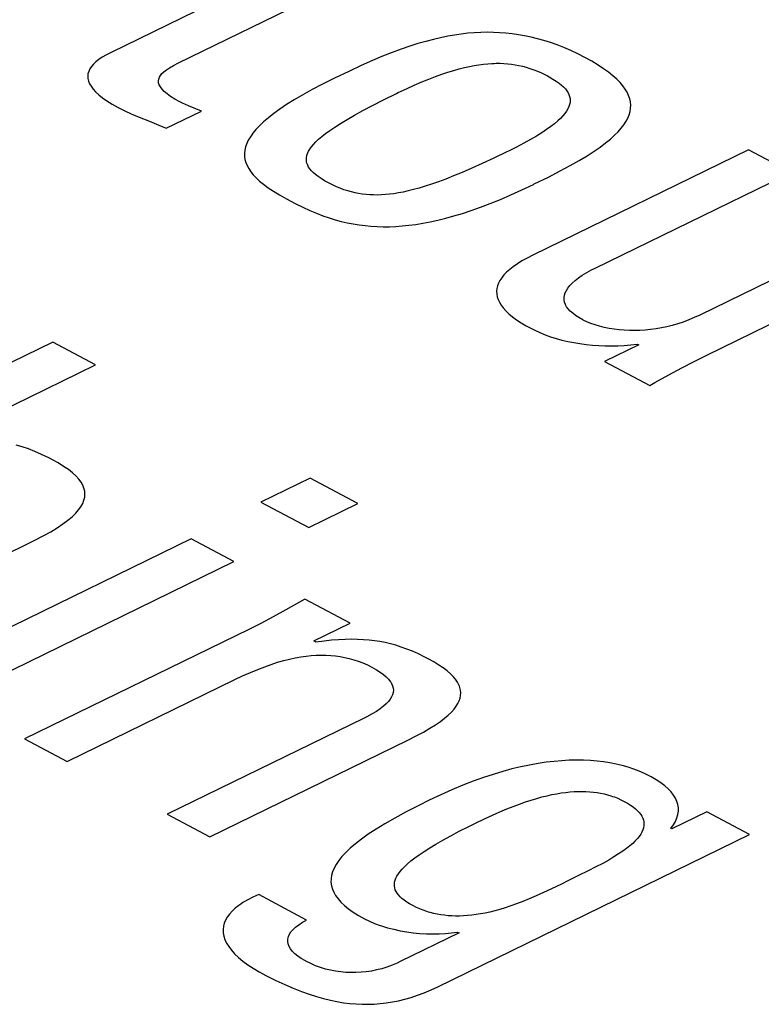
# Model space of a CAD drawing. Extents: x -840 to -217, y -121 to 557.
# Tile 127 of 145: x -342.86 to -340.64, y 482.28 to 485.23. Entities that reach past the tile are written whole.
import ezdxf

# ---------------------------------------------------------------- set-up
doc = ezdxf.new("R2010")
doc.units = 0
doc.header["$LTSCALE"] = 23.1
doc.layers.add('R912005577_AM_0', color=7, linetype='CONTINUOUS')

msp = doc.modelspace()

# ---------------------------------------------------------------- linework, layer by layer
at = {"layer": 'R912005577_AM_0', "color": 7}
for p, q in [((-341.9833, 485.4282), (-342.5862, 485.1338)), ((-342.3843, 485.1021), (-341.8553, 485.3604)), ((-341.598, 485.1778), (-341.6198, 485.1728)), ((-341.5768, 485.1822), (-341.598, 485.1778)), ((-341.5561, 485.1857), (-341.5768, 485.1822)), ((-341.536, 485.1886), (-341.5561, 485.1857)), ((-341.5162, 485.1909), (-341.536, 485.1886)), ((-341.4968, 485.1925), (-341.5162, 485.1909)), ((-341.4776, 485.1935), (-341.4968, 485.1925)), ((-341.4586, 485.1939), (-341.4776, 485.1935)), ((-341.4398, 485.1937), (-341.4586, 485.1939)), ((-341.4211, 485.1928), (-341.4398, 485.1937)), ((-341.4024, 485.1914), (-341.4211, 485.1928)), ((-341.3836, 485.1894), (-341.4024, 485.1914)), ((-341.3649, 485.1867), (-341.3836, 485.1894)), ((-341.346, 485.1834), (-341.3649, 485.1867)), ((-341.3269, 485.1794), (-341.346, 485.1834)), ((-341.3078, 485.1747), (-341.3269, 485.1794)), ((-341.2883, 485.1692), (-341.3078, 485.1747)), ((-341.6904, 485.1523), (-341.716, 485.1434)), ((-341.6659, 485.16), (-341.6904, 485.1523)), ((-341.6424, 485.1668), (-341.6659, 485.16)), ((-341.6198, 485.1728), (-341.6424, 485.1668)), ((-341.2687, 485.163), (-341.2883, 485.1692)), ((-341.2487, 485.1559), (-341.2687, 485.163)), ((-341.2285, 485.1479), (-341.2487, 485.1559)), ((-341.2078, 485.139), (-341.2285, 485.1479)), ((-342.6123, 485.1194), (-342.6228, 485.1122)), ((-342.6002, 485.1265), (-342.6123, 485.1194)), ((-342.5862, 485.1338), (-342.6002, 485.1265)), ((-341.7719, 485.122), (-341.8027, 485.109)), ((-341.7431, 485.1334), (-341.7719, 485.122)), ((-341.716, 485.1434), (-341.7431, 485.1334)), ((-341.1868, 485.1292), (-341.2078, 485.139)), ((-341.1653, 485.1182), (-341.1868, 485.1292)), ((-341.1447, 485.1069), (-341.1653, 485.1182)), ((-342.6451, 485.0911), (-342.6498, 485.084)), ((-342.6391, 485.0981), (-342.6451, 485.0911)), ((-342.6317, 485.1052), (-342.6391, 485.0981)), ((-342.6228, 485.1122), (-342.6317, 485.1052)), ((-342.4201, 485.0817), (-342.4108, 485.0878)), ((-342.4108, 485.0878), (-342.3992, 485.0945)), ((-342.3992, 485.0945), (-342.3843, 485.1021)), ((-341.8363, 485.0942), (-341.8736, 485.0769)), ((-341.8027, 485.109), (-341.8363, 485.0942)), ((-341.5423, 485.0844), (-341.5265, 485.0883)), ((-341.5265, 485.0883), (-341.5114, 485.0917)), ((-341.5114, 485.0917), (-341.4969, 485.0944)), ((-341.4969, 485.0944), (-341.483, 485.0967)), ((-341.483, 485.0967), (-341.4695, 485.0984)), ((-341.4695, 485.0984), (-341.4566, 485.0997)), ((-341.4566, 485.0997), (-341.444, 485.1005)), ((-341.444, 485.1005), (-341.4378, 485.1008)), ((-341.4378, 485.1008), (-341.4317, 485.1009)), ((-341.4317, 485.1009), (-341.4198, 485.1009)), ((-341.4198, 485.1009), (-341.4082, 485.1005)), ((-341.4082, 485.1005), (-341.3968, 485.0997)), ((-341.3968, 485.0997), (-341.3855, 485.0984)), ((-341.3855, 485.0984), (-341.3744, 485.0968)), ((-341.3744, 485.0968), (-341.3634, 485.0947)), ((-341.3634, 485.0947), (-341.3523, 485.0922)), ((-341.3523, 485.0922), (-341.3413, 485.0893)), ((-341.3413, 485.0893), (-341.3301, 485.0858)), ((-341.3301, 485.0858), (-341.3189, 485.0818)), ((-341.1261, 485.0958), (-341.1447, 485.1069)), ((-341.1095, 485.0849), (-341.1261, 485.0958)), ((-342.6553, 485.0698), (-342.6561, 485.0625)), ((-342.6561, 485.0625), (-342.6556, 485.0551)), ((-342.6532, 485.0769), (-342.6553, 485.0698)), ((-342.6498, 485.084), (-342.6532, 485.0769)), ((-342.4432, 485.0537), (-342.4413, 485.0592)), ((-342.4413, 485.0592), (-342.438, 485.0648)), ((-342.438, 485.0648), (-342.4335, 485.0703)), ((-342.4335, 485.0703), (-342.4276, 485.0759)), ((-342.4276, 485.0759), (-342.4201, 485.0817)), ((-341.9165, 485.0563), (-341.9184, 485.0554)), ((-341.8736, 485.0769), (-341.9165, 485.0563)), ((-341.6335, 485.0539), (-341.6134, 485.0616)), ((-341.6134, 485.0616), (-341.5943, 485.0685)), ((-341.5943, 485.0685), (-341.5761, 485.0745)), ((-341.5761, 485.0745), (-341.5588, 485.0798)), ((-341.5588, 485.0798), (-341.5423, 485.0844)), ((-341.3189, 485.0818), (-341.3074, 485.0773)), ((-341.3074, 485.0773), (-341.2956, 485.072)), ((-341.2956, 485.072), (-341.2834, 485.0661)), ((-341.2834, 485.0661), (-341.2779, 485.0633)), ((-341.2779, 485.0633), (-341.2725, 485.0603)), ((-341.2725, 485.0603), (-341.2613, 485.0539)), ((-341.0947, 485.0743), (-341.1095, 485.0849)), ((-341.0816, 485.0639), (-341.0947, 485.0743)), ((-341.0701, 485.0537), (-341.0816, 485.0639)), ((-342.6556, 485.0551), (-342.6538, 485.0476)), ((-342.6538, 485.0476), (-342.6507, 485.0399)), ((-342.6507, 485.0399), (-342.6461, 485.032)), ((-342.6461, 485.032), (-342.64, 485.0239)), ((-342.4439, 485.048), (-342.4432, 485.0537)), ((-342.4434, 485.0422), (-342.4439, 485.048)), ((-342.4415, 485.0362), (-342.4434, 485.0422)), ((-342.44, 485.0331), (-342.4415, 485.0362)), ((-342.4382, 485.03), (-342.44, 485.0331)), ((-342.4333, 485.0235), (-342.4382, 485.03)), ((-341.9524, 485.0384), (-341.9834, 485.0221)), ((-341.9184, 485.0554), (-341.9524, 485.0384)), ((-341.7005, 485.0249), (-341.677, 485.0356)), ((-341.677, 485.0356), (-341.6547, 485.0453)), ((-341.6547, 485.0453), (-341.6335, 485.0539)), ((-341.2613, 485.0539), (-341.2515, 485.0477)), ((-341.2515, 485.0477), (-341.243, 485.0417)), ((-341.243, 485.0417), (-341.2356, 485.0358)), ((-341.2356, 485.0358), (-341.2293, 485.03)), ((-341.2293, 485.03), (-341.2239, 485.0242)), ((-341.0601, 485.0436), (-341.0701, 485.0537)), ((-341.0517, 485.0336), (-341.0601, 485.0436)), ((-341.0445, 485.0238), (-341.0517, 485.0336)), ((-342.64, 485.0239), (-342.6323, 485.0155)), ((-342.6323, 485.0155), (-342.6229, 485.0068)), ((-342.6229, 485.0068), (-342.6116, 484.9978)), ((-342.6116, 484.9978), (-342.5984, 484.9885)), ((-342.4267, 485.0166), (-342.4333, 485.0235)), ((-342.4183, 485.0094), (-342.4267, 485.0166)), ((-342.4078, 485.0018), (-342.4183, 485.0094)), ((-342.3951, 484.9937), (-342.4078, 485.0018)), ((-342.0114, 485.0066), (-342.0367, 484.9917)), ((-341.9834, 485.0221), (-342.0114, 485.0066)), ((-341.7689, 484.9915), (-341.7305, 485.0106)), ((-341.7305, 485.0106), (-341.7254, 485.013)), ((-341.7254, 485.013), (-341.7005, 485.0249)), ((-341.2239, 485.0242), (-341.2195, 485.0185)), ((-341.2195, 485.0185), (-341.2158, 485.0128)), ((-341.2158, 485.0128), (-341.2131, 485.0071)), ((-341.2131, 485.0071), (-341.2111, 485.0014)), ((-341.2111, 485.0014), (-341.2099, 484.9955)), ((-341.0388, 485.0141), (-341.0445, 485.0238)), ((-341.0343, 485.0044), (-341.0388, 485.0141)), ((-341.031, 484.9948), (-341.0343, 485.0044)), ((-342.5984, 484.9885), (-342.5829, 484.9788)), ((-342.5829, 484.9788), (-342.5651, 484.9688)), ((-342.5651, 484.9688), (-342.561, 484.9666)), ((-342.3798, 484.9852), (-342.3951, 484.9937)), ((-342.3716, 484.9813), (-342.3798, 484.9852)), ((-342.3539, 484.9738), (-342.3716, 484.9813)), ((-342.3154, 484.9579), (-342.3539, 484.9738)), ((-342.0596, 484.9774), (-342.08, 484.9637)), ((-342.0367, 484.9917), (-342.0596, 484.9774)), ((-341.8311, 484.9592), (-341.8021, 484.9745)), ((-341.8021, 484.9745), (-341.7689, 484.9915)), ((-341.2134, 484.971), (-341.2165, 484.9644)), ((-341.2113, 484.9773), (-341.2134, 484.971)), ((-341.2105, 484.9805), (-341.2113, 484.9773)), ((-341.21, 484.9835), (-341.2105, 484.9805)), ((-341.2096, 484.9896), (-341.21, 484.9835)), ((-341.2099, 484.9955), (-341.2096, 484.9896)), ((-341.029, 484.9853), (-341.031, 484.9948)), ((-341.0281, 484.9757), (-341.029, 484.9853)), ((-341.0285, 484.9661), (-341.0281, 484.9757)), ((-342.561, 484.9666), (-342.5447, 484.9584)), ((-342.5447, 484.9584), (-342.5255, 484.9496)), ((-342.5255, 484.9496), (-342.5017, 484.9396)), ((-342.5017, 484.9396), (-342.4709, 484.9271)), ((-342.4212, 484.9062), (-342.3154, 484.9579)), ((-342.0983, 484.9505), (-342.1144, 484.9378)), ((-342.08, 484.9637), (-342.0983, 484.9505)), ((-341.8785, 484.9325), (-341.8564, 484.9453)), ((-341.8564, 484.9453), (-341.8311, 484.9592)), ((-341.2315, 484.9434), (-341.2386, 484.9359)), ((-341.2254, 484.9507), (-341.2315, 484.9434)), ((-341.2204, 484.9577), (-341.2254, 484.9507)), ((-341.2165, 484.9644), (-341.2204, 484.9577)), ((-341.0367, 484.937), (-341.0327, 484.9468)), ((-341.0327, 484.9468), (-341.03, 484.9565)), ((-341.03, 484.9565), (-341.0285, 484.9661)), ((-342.4709, 484.9271), (-342.4427, 484.9156)), ((-342.4427, 484.9156), (-342.4212, 484.9062)), ((-342.1411, 484.9139), (-342.1518, 484.9025)), ((-342.1286, 484.9257), (-342.1411, 484.9139)), ((-342.1144, 484.9378), (-342.1286, 484.9257)), ((-341.93, 484.8999), (-341.915, 484.91)), ((-341.915, 484.91), (-341.898, 484.9208)), ((-341.898, 484.9208), (-341.8785, 484.9325)), ((-341.2678, 484.9113), (-341.2804, 484.9023)), ((-341.2567, 484.9198), (-341.2678, 484.9113)), ((-341.247, 484.9281), (-341.2567, 484.9198)), ((-341.2386, 484.9359), (-341.247, 484.9281)), ((-341.0563, 484.9066), (-341.0484, 484.9169)), ((-341.0484, 484.9169), (-341.0419, 484.9271)), ((-341.0419, 484.9271), (-341.0367, 484.937)), ((-342.1685, 484.8809), (-342.1746, 484.8705)), ((-342.1609, 484.8915), (-342.1685, 484.8809)), ((-342.1518, 484.9025), (-342.1609, 484.8915)), ((-341.964, 484.8732), (-341.9543, 484.8816)), ((-341.9543, 484.8816), (-341.943, 484.8904)), ((-341.943, 484.8904), (-341.93, 484.8999)), ((-341.3106, 484.883), (-341.3284, 484.8725)), ((-341.2946, 484.8929), (-341.3106, 484.883)), ((-341.2804, 484.9023), (-341.2946, 484.8929)), ((-341.089, 484.8739), (-341.0765, 484.8851)), ((-341.0765, 484.8851), (-341.0656, 484.896)), ((-341.0656, 484.896), (-341.0563, 484.9066)), ((-342.1829, 484.8505), (-342.1852, 484.8408)), ((-342.1794, 484.8604), (-342.1829, 484.8505)), ((-342.1746, 484.8705), (-342.1794, 484.8604)), ((-341.9903, 484.8438), (-341.9854, 484.8507)), ((-341.9854, 484.8507), (-341.9795, 484.8578)), ((-341.9795, 484.8578), (-341.9724, 484.8653)), ((-341.9724, 484.8653), (-341.964, 484.8732)), ((-341.3703, 484.8501), (-341.3946, 484.8379)), ((-341.3482, 484.8616), (-341.3703, 484.8501)), ((-341.3284, 484.8725), (-341.3482, 484.8616)), ((-341.138, 484.8374), (-341.1196, 484.8501)), ((-341.1196, 484.8501), (-341.1033, 484.8622)), ((-341.1033, 484.8622), (-341.089, 484.8739)), ((-342.1852, 484.8408), (-342.1862, 484.8313)), ((-342.1862, 484.8313), (-342.186, 484.822)), ((-342.186, 484.822), (-342.1846, 484.8127)), ((-342.0002, 484.8187), (-341.999, 484.8247)), ((-341.999, 484.8247), (-341.997, 484.8309)), ((-341.997, 484.8309), (-341.9941, 484.8373)), ((-341.9941, 484.8373), (-341.9903, 484.8438)), ((-341.3999, 484.8353), (-341.4388, 484.8166)), ((-341.3946, 484.8379), (-341.3999, 484.8353)), ((-340.675, 484.8416), (-341.3216, 484.5258)), ((-341.1824, 484.8099), (-341.1588, 484.8241)), ((-341.1588, 484.8241), (-341.138, 484.8374)), ((-340.547, 484.7738), (-340.675, 484.8416)), ((-342.1846, 484.8127), (-342.1821, 484.8036)), ((-342.1821, 484.8036), (-342.1784, 484.7944)), ((-342.1784, 484.7944), (-342.1735, 484.7853)), ((-342.0005, 484.8129), (-342.0002, 484.8187)), ((-342, 484.8071), (-342.0005, 484.8129)), ((-341.9987, 484.8014), (-342, 484.8071)), ((-341.9966, 484.7957), (-341.9987, 484.8014)), ((-341.9937, 484.7901), (-341.9966, 484.7957)), ((-341.4735, 484.8005), (-341.5048, 484.7864)), ((-341.4388, 484.8166), (-341.4735, 484.8005)), ((-341.2396, 484.7783), (-341.2091, 484.7948)), ((-341.2091, 484.7948), (-341.1824, 484.8099)), ((-342.1735, 484.7853), (-342.1673, 484.7761)), ((-342.1673, 484.7761), (-342.1598, 484.7669)), ((-342.1598, 484.7669), (-342.151, 484.7575)), ((-341.9899, 484.7844), (-341.9937, 484.7901)), ((-341.9852, 484.7788), (-341.9899, 484.7844)), ((-341.9796, 484.7731), (-341.9852, 484.7788)), ((-341.973, 484.7673), (-341.9796, 484.7731)), ((-341.9653, 484.7614), (-341.973, 484.7673)), ((-341.9564, 484.7553), (-341.9653, 484.7614)), ((-341.559, 484.7634), (-341.5828, 484.754)), ((-341.5331, 484.7741), (-341.559, 484.7634)), ((-341.5048, 484.7864), (-341.5331, 484.7741)), ((-341.275, 484.7601), (-341.2396, 484.7783)), ((-341.1349, 484.4868), (-340.547, 484.7738)), ((-342.151, 484.7575), (-342.1406, 484.748)), ((-342.1406, 484.748), (-342.1286, 484.7382)), ((-342.1286, 484.7382), (-342.1148, 484.7281)), ((-341.9462, 484.7491), (-341.9564, 484.7553)), ((-341.9345, 484.7426), (-341.9462, 484.7491)), ((-341.9224, 484.7365), (-341.9345, 484.7426)), ((-341.9105, 484.731), (-341.9224, 484.7365)), ((-341.6444, 484.7324), (-341.6622, 484.727)), ((-341.6253, 484.7386), (-341.6444, 484.7324)), ((-341.6048, 484.7457), (-341.6253, 484.7386)), ((-341.5828, 484.754), (-341.6048, 484.7457)), ((-341.354, 484.7216), (-341.3192, 484.7381)), ((-341.3192, 484.7381), (-341.3171, 484.7392)), ((-341.3171, 484.7392), (-341.275, 484.7601)), ((-342.1148, 484.7281), (-342.099, 484.7176)), ((-342.099, 484.7176), (-342.0809, 484.7065)), ((-342.0809, 484.7065), (-342.0601, 484.6946)), ((-341.899, 484.7263), (-341.9105, 484.731)), ((-341.8877, 484.7221), (-341.899, 484.7263)), ((-341.8765, 484.7185), (-341.8877, 484.7221)), ((-341.8655, 484.7154), (-341.8765, 484.7185)), ((-341.8546, 484.7128), (-341.8655, 484.7154)), ((-341.8437, 484.7107), (-341.8546, 484.7128)), ((-341.8327, 484.709), (-341.8437, 484.7107)), ((-341.8217, 484.7077), (-341.8327, 484.709)), ((-341.8105, 484.7068), (-341.8217, 484.7077)), ((-341.7992, 484.7063), (-341.8105, 484.7068)), ((-341.7876, 484.7062), (-341.7992, 484.7063)), ((-341.7757, 484.7066), (-341.7876, 484.7062)), ((-341.7635, 484.7073), (-341.7757, 484.7066)), ((-341.7509, 484.7085), (-341.7635, 484.7073)), ((-341.7378, 484.7102), (-341.7509, 484.7085)), ((-341.7242, 484.7124), (-341.7378, 484.7102)), ((-341.7099, 484.7151), (-341.7242, 484.7124)), ((-341.6949, 484.7184), (-341.7099, 484.7151)), ((-341.679, 484.7223), (-341.6949, 484.7184)), ((-341.6622, 484.727), (-341.679, 484.7223)), ((-341.4189, 484.6929), (-341.3872, 484.7065)), ((-341.3872, 484.7065), (-341.354, 484.7216)), ((-342.0601, 484.6946), (-342.0471, 484.6877)), ((-342.0471, 484.6877), (-342.0339, 484.6808)), ((-342.0339, 484.6808), (-342.0115, 484.6697)), ((-341.4782, 484.6696), (-341.4492, 484.6806)), ((-341.4492, 484.6806), (-341.4189, 484.6929)), ((-342.0115, 484.6697), (-341.9904, 484.6601)), ((-341.9904, 484.6601), (-341.9704, 484.6516)), ((-341.9704, 484.6516), (-341.951, 484.6442)), ((-341.951, 484.6442), (-341.9323, 484.6377)), ((-341.5826, 484.6366), (-341.5581, 484.6433)), ((-341.5581, 484.6433), (-341.5325, 484.651)), ((-341.5325, 484.651), (-341.5059, 484.6598)), ((-341.5059, 484.6598), (-341.4782, 484.6696)), ((-341.9323, 484.6377), (-341.9139, 484.6321)), ((-341.9139, 484.6321), (-341.8959, 484.6272)), ((-341.8959, 484.6272), (-341.878, 484.623)), ((-341.878, 484.623), (-341.8603, 484.6195)), ((-341.8603, 484.6195), (-341.8425, 484.6166)), ((-341.8425, 484.6166), (-341.8247, 484.6144)), ((-341.8247, 484.6144), (-341.8068, 484.6127)), ((-341.7326, 484.6121), (-341.713, 484.6134)), ((-341.713, 484.6134), (-341.6929, 484.6155)), ((-341.6929, 484.6155), (-341.6722, 484.6182)), ((-341.6722, 484.6182), (-341.651, 484.6216)), ((-341.651, 484.6216), (-341.629, 484.6258)), ((-341.629, 484.6258), (-341.6062, 484.6308)), ((-341.6062, 484.6308), (-341.5826, 484.6366)), ((-340.2583, 484.621), (-340.821, 484.3463)), ((-341.8068, 484.6127), (-341.7887, 484.6117)), ((-341.7887, 484.6117), (-341.7704, 484.6112)), ((-341.7704, 484.6112), (-341.7517, 484.6113)), ((-341.7517, 484.6113), (-341.7326, 484.6121)), ((-341.3216, 484.5258), (-341.3387, 484.5171)), ((-340.8022, 484.2252), (-340.1303, 484.5532)), ((-341.3678, 484.4999), (-341.38, 484.4914)), ((-341.3541, 484.5084), (-341.3678, 484.4999)), ((-341.3387, 484.5171), (-341.3541, 484.5084)), ((-341.4081, 484.4665), (-341.4148, 484.4583)), ((-341.4001, 484.4747), (-341.4081, 484.4665)), ((-341.3907, 484.4831), (-341.4001, 484.4747)), ((-341.38, 484.4914), (-341.3907, 484.4831)), ((-341.1731, 484.4655), (-341.1599, 484.4735)), ((-341.1599, 484.4735), (-341.1452, 484.4816)), ((-341.1452, 484.4816), (-341.1349, 484.4868)), ((-341.4245, 484.442), (-341.4276, 484.4338)), ((-341.4203, 484.4501), (-341.4245, 484.442)), ((-341.4148, 484.4583), (-341.4203, 484.4501)), ((-341.2105, 484.4347), (-341.2033, 484.4422)), ((-341.2033, 484.4422), (-341.1947, 484.4499)), ((-341.1947, 484.4499), (-341.1846, 484.4577)), ((-341.1846, 484.4577), (-341.1731, 484.4655)), ((-341.4295, 484.4257), (-341.4303, 484.4176)), ((-341.4303, 484.4176), (-341.4299, 484.4094)), ((-341.4299, 484.4094), (-341.4284, 484.4012)), ((-341.4276, 484.4338), (-341.4295, 484.4257)), ((-341.2266, 484.4057), (-341.2244, 484.4128)), ((-341.2244, 484.4128), (-341.221, 484.42)), ((-341.221, 484.42), (-341.2164, 484.4273)), ((-341.2164, 484.4273), (-341.2105, 484.4347)), ((-341.4284, 484.4012), (-341.4257, 484.3929)), ((-341.4257, 484.3929), (-341.4218, 484.3846)), ((-341.4218, 484.3846), (-341.4166, 484.3762)), ((-341.2276, 484.3987), (-341.2266, 484.4057)), ((-341.2274, 484.3918), (-341.2276, 484.3987)), ((-341.2262, 484.385), (-341.2274, 484.3918)), ((-341.2237, 484.3782), (-341.2262, 484.385)), ((-341.2221, 484.3749), (-341.2237, 484.3782)), ((-341.4166, 484.3762), (-341.4102, 484.3677)), ((-341.4102, 484.3677), (-341.4024, 484.3591)), ((-341.4024, 484.3591), (-341.3932, 484.3503)), ((-341.3932, 484.3503), (-341.3826, 484.3415)), ((-341.2201, 484.3715), (-341.2221, 484.3749)), ((-341.2153, 484.3648), (-341.2201, 484.3715)), ((-341.2093, 484.3582), (-341.2153, 484.3648)), ((-341.202, 484.3516), (-341.2093, 484.3582)), ((-341.1934, 484.3451), (-341.202, 484.3516)), ((-341.3826, 484.3415), (-341.3704, 484.3325)), ((-341.3704, 484.3325), (-341.3566, 484.3234)), ((-341.3566, 484.3234), (-341.3411, 484.3141)), ((-341.1834, 484.3386), (-341.1934, 484.3451)), ((-341.172, 484.3321), (-341.1834, 484.3386)), ((-341.1705, 484.3313), (-341.172, 484.3321)), ((-341.1595, 484.326), (-341.1705, 484.3313)), ((-341.1475, 484.3211), (-341.1595, 484.326)), ((-341.1347, 484.3166), (-341.1475, 484.3211)), ((-340.887, 484.3201), (-340.9033, 484.3153)), ((-340.8705, 484.3255), (-340.887, 484.3201)), ((-340.854, 484.3317), (-340.8705, 484.3255)), ((-340.8375, 484.3386), (-340.854, 484.3317)), ((-340.821, 484.3463), (-340.8375, 484.3386)), ((-341.3411, 484.3141), (-341.3277, 484.3068)), ((-341.3277, 484.3068), (-341.3155, 484.3007)), ((-341.3155, 484.3007), (-341.3003, 484.2937)), ((-341.3003, 484.2937), (-341.2845, 484.2874)), ((-341.1213, 484.3126), (-341.1347, 484.3166)), ((-341.1073, 484.3091), (-341.1213, 484.3126)), ((-341.0928, 484.3061), (-341.1073, 484.3091)), ((-341.078, 484.3037), (-341.0928, 484.3061)), ((-341.0628, 484.3019), (-341.078, 484.3037)), ((-341.0475, 484.3006), (-341.0628, 484.3019)), ((-341.0319, 484.2998), (-341.0475, 484.3006)), ((-341.0162, 484.2997), (-341.0319, 484.2998)), ((-341.0003, 484.3001), (-341.0162, 484.2997)), ((-340.9843, 484.3011), (-341.0003, 484.3001)), ((-340.9683, 484.3027), (-340.9843, 484.3011)), ((-340.9522, 484.3049), (-340.9683, 484.3027)), ((-340.9359, 484.3078), (-340.9522, 484.3049)), ((-340.9197, 484.3112), (-340.9359, 484.3078)), ((-340.9033, 484.3153), (-340.9197, 484.3112)), ((-342.7603, 484.2653), (-343.9729, 483.6732)), ((-342.6323, 484.1976), (-342.7603, 484.2653)), ((-341.2845, 484.2874), (-341.2682, 484.2815)), ((-341.2682, 484.2815), (-341.2513, 484.2762)), ((-341.2513, 484.2762), (-341.2341, 484.2714)), ((-341.2341, 484.2714), (-341.2165, 484.2673)), ((-341.2165, 484.2673), (-341.1985, 484.2636)), ((-341.1985, 484.2636), (-341.1802, 484.2606)), ((-341.1802, 484.2606), (-341.1617, 484.2581)), ((-341.028, 484.2571), (-341.0086, 484.2593)), ((-341.0086, 484.2593), (-341.004, 484.2569)), ((-341.1617, 484.2581), (-341.143, 484.2562)), ((-341.143, 484.2562), (-341.124, 484.2549)), ((-341.124, 484.2549), (-341.105, 484.2542)), ((-341.004, 484.2569), (-341.1066, 484.2068)), ((-341.105, 484.2542), (-341.0858, 484.2541)), ((-341.0858, 484.2541), (-341.0666, 484.2545)), ((-341.0666, 484.2545), (-341.0473, 484.2555)), ((-341.0473, 484.2555), (-341.028, 484.2571)), ((-341.1066, 484.2068), (-340.9708, 484.1349)), ((-340.8749, 484.1881), (-340.8378, 484.2074)), ((-340.8378, 484.2074), (-340.8022, 484.2252)), ((-343.1059, 483.9663), (-342.6323, 484.1976)), ((-340.9137, 484.1671), (-340.8749, 484.1881)), ((-340.9708, 484.1349), (-340.9553, 484.1438)), ((-340.9553, 484.1438), (-340.9137, 484.1671)), ((-342.8523, 483.9512), (-342.8703, 483.9565)), ((-342.8339, 483.9449), (-342.8523, 483.9512)), ((-342.8148, 483.9374), (-342.8339, 483.9449)), ((-342.7945, 483.9285), (-342.8148, 483.9374)), ((-342.7727, 483.918), (-342.7945, 483.9285)), ((-342.7599, 483.9113), (-342.7727, 483.918)), ((-342.7448, 483.903), (-342.7599, 483.9113)), ((-342.7283, 483.8929), (-342.7448, 483.903)), ((-342.714, 483.8831), (-342.7283, 483.8929)), ((-342.7018, 483.8735), (-342.714, 483.8831)), ((-342.6915, 483.8641), (-342.7018, 483.8735)), ((-342.683, 483.8548), (-342.6915, 483.8641)), ((-342.6762, 483.8457), (-342.683, 483.8548)), ((-341.9893, 483.8572), (-342.1371, 483.7851)), ((-341.8458, 483.7812), (-341.9893, 483.8572)), ((-342.671, 483.8366), (-342.6762, 483.8457)), ((-342.6673, 483.8276), (-342.671, 483.8366)), ((-342.6651, 483.8185), (-342.6673, 483.8276)), ((-342.6643, 483.8094), (-342.6651, 483.8185)), ((-342.6711, 483.7816), (-342.6673, 483.791)), ((-342.6673, 483.791), (-342.6651, 483.8003)), ((-342.6651, 483.8003), (-342.6643, 483.8094)), ((-342.6922, 483.7522), (-342.6834, 483.7622)), ((-342.6834, 483.7622), (-342.6764, 483.772)), ((-342.6764, 483.772), (-342.6711, 483.7816)), ((-342.1371, 483.7851), (-341.9936, 483.7091)), ((-341.9936, 483.7091), (-341.8458, 483.7812)), ((-342.7302, 483.7203), (-342.7154, 483.7313)), ((-342.7154, 483.7313), (-342.7028, 483.7419)), ((-342.7028, 483.7419), (-342.6922, 483.7522)), ((-342.7669, 483.697), (-342.7473, 483.7089)), ((-342.7473, 483.7089), (-342.7302, 483.7203)), ((-343.4158, 483.3783), (-342.8145, 483.6719)), ((-342.346, 483.6752), (-343.1942, 483.261)), ((-342.8145, 483.6719), (-342.7893, 483.6847)), ((-342.7893, 483.6847), (-342.7669, 483.697)), ((-342.2181, 483.6074), (-342.346, 483.6752)), ((-343.0663, 483.1933), (-342.2181, 483.6074)), ((-342.0048, 483.4945), (-342.0206, 483.4855)), ((-341.869, 483.4226), (-342.0048, 483.4945)), ((-342.0618, 483.4624), (-342.1005, 483.4414)), ((-342.0206, 483.4855), (-342.0618, 483.4624)), ((-342.1005, 483.4414), (-342.1375, 483.4221)), ((-342.1734, 483.4043), (-342.8452, 483.0762)), ((-342.1375, 483.4221), (-342.1734, 483.4043)), ((-341.9782, 483.3694), (-341.869, 483.4226)), ((-341.8838, 483.374), (-341.9038, 483.3731)), ((-341.8649, 483.3744), (-341.8838, 483.374)), ((-341.8468, 483.3741), (-341.8649, 483.3744)), ((-341.8293, 483.3733), (-341.8468, 483.3741)), ((-341.9719, 483.366), (-341.9782, 483.3694)), ((-341.9476, 483.3691), (-341.9719, 483.366)), ((-341.925, 483.3715), (-341.9476, 483.3691)), ((-341.9038, 483.3731), (-341.925, 483.3715)), ((-341.8124, 483.372), (-341.8293, 483.3733)), ((-341.7959, 483.37), (-341.8124, 483.372)), ((-341.7798, 483.3676), (-341.7959, 483.37)), ((-341.7638, 483.3645), (-341.7798, 483.3676)), ((-341.7479, 483.3607), (-341.7638, 483.3645)), ((-341.732, 483.3564), (-341.7479, 483.3607)), ((-341.7158, 483.3512), (-341.732, 483.3564)), ((-341.6992, 483.3453), (-341.7158, 483.3512)), ((-341.6822, 483.3384), (-341.6992, 483.3453)), ((-342.0683, 483.3107), (-342.0507, 483.315)), ((-342.0507, 483.315), (-342.0338, 483.3187)), ((-342.0338, 483.3187), (-342.0173, 483.3216)), ((-342.0173, 483.3216), (-342.0014, 483.3238)), ((-342.0014, 483.3238), (-341.986, 483.3254)), ((-341.986, 483.3254), (-341.9709, 483.3264)), ((-341.9709, 483.3264), (-341.9562, 483.3268)), ((-341.9562, 483.3268), (-341.9417, 483.3267)), ((-341.9417, 483.3267), (-341.9275, 483.3259)), ((-341.9275, 483.3259), (-341.9135, 483.3246)), ((-341.9135, 483.3246), (-341.8996, 483.3227)), ((-341.8996, 483.3227), (-341.8858, 483.3202)), ((-341.8858, 483.3202), (-341.8721, 483.317)), ((-341.8721, 483.317), (-341.8653, 483.3152)), ((-341.8653, 483.3152), (-341.8585, 483.3132)), ((-341.6643, 483.3305), (-341.6822, 483.3384)), ((-341.6455, 483.3213), (-341.6643, 483.3305)), ((-341.6354, 483.316), (-341.6455, 483.3213)), ((-341.6184, 483.3066), (-341.6354, 483.316)), ((-342.1463, 483.2844), (-342.1255, 483.2924)), ((-342.1255, 483.2924), (-342.1056, 483.2994)), ((-342.1056, 483.2994), (-342.0866, 483.3055)), ((-342.0866, 483.3055), (-342.0683, 483.3107)), ((-341.8585, 483.3132), (-341.8448, 483.3088)), ((-341.8448, 483.3088), (-341.8312, 483.3036)), ((-341.8312, 483.3036), (-341.8176, 483.2976)), ((-341.8176, 483.2976), (-341.804, 483.2908)), ((-341.804, 483.2908), (-341.7907, 483.2833)), ((-341.6033, 483.2974), (-341.6184, 483.3066)), ((-341.5901, 483.2885), (-341.6033, 483.2974)), ((-341.5786, 483.2798), (-341.5901, 483.2885)), ((-342.215, 483.2537), (-342.1915, 483.2649)), ((-342.1915, 483.2649), (-342.1682, 483.2753)), ((-342.1682, 483.2753), (-342.1463, 483.2844)), ((-341.7907, 483.2833), (-341.7792, 483.2761)), ((-341.7792, 483.2761), (-341.7694, 483.2689)), ((-341.7694, 483.2689), (-341.7612, 483.2619)), ((-341.7612, 483.2619), (-341.7544, 483.255)), ((-341.5688, 483.2712), (-341.5786, 483.2798)), ((-341.5604, 483.2628), (-341.5688, 483.2712)), ((-341.5534, 483.2546), (-341.5604, 483.2628)), ((-342.7172, 483.0085), (-342.215, 483.2537)), ((-341.7544, 483.255), (-341.7489, 483.2482)), ((-341.7489, 483.2482), (-341.7467, 483.2448)), ((-341.7467, 483.2448), (-341.7448, 483.2415)), ((-341.7448, 483.2415), (-341.7419, 483.2348)), ((-341.7419, 483.2348), (-341.7402, 483.2282)), ((-341.7402, 483.2282), (-341.7397, 483.2216)), ((-341.5478, 483.2464), (-341.5534, 483.2546)), ((-341.5434, 483.2384), (-341.5478, 483.2464)), ((-341.5417, 483.2343), (-341.5434, 483.2384)), ((-341.5403, 483.2303), (-341.5417, 483.2343)), ((-341.5383, 483.2224), (-341.5403, 483.2303)), ((-341.745, 483.2016), (-341.7492, 483.1948)), ((-341.7421, 483.2083), (-341.745, 483.2016)), ((-341.7403, 483.2149), (-341.7421, 483.2083)), ((-341.7397, 483.2216), (-341.7403, 483.2149)), ((-341.5422, 483.1903), (-341.5395, 483.1984)), ((-341.5395, 483.1984), (-341.538, 483.2064)), ((-341.5376, 483.2144), (-341.5383, 483.2224)), ((-341.538, 483.2064), (-341.5376, 483.2144)), ((-341.7695, 483.1736), (-341.7792, 483.1661)), ((-341.7613, 483.1808), (-341.7695, 483.1736)), ((-341.7546, 483.1879), (-341.7613, 483.1808)), ((-341.7492, 483.1948), (-341.7546, 483.1879)), ((-341.5578, 483.1652), (-341.5513, 483.1737)), ((-341.5513, 483.1737), (-341.5461, 483.1821)), ((-341.5461, 483.1821), (-341.5422, 483.1903)), ((-341.8188, 483.1424), (-341.8297, 483.1369)), ((-341.8037, 483.1506), (-341.8188, 483.1424)), ((-341.7906, 483.1585), (-341.8037, 483.1506)), ((-341.7792, 483.1661), (-341.7906, 483.1585)), ((-341.5988, 483.1284), (-341.586, 483.1381)), ((-341.586, 483.1381), (-341.5751, 483.1474)), ((-341.5751, 483.1474), (-341.5657, 483.1564)), ((-341.5657, 483.1564), (-341.5578, 483.1652)), ((-341.8297, 483.1369), (-342.4176, 482.8499)), ((-341.6302, 483.1077), (-341.6134, 483.1183)), ((-341.6134, 483.1183), (-341.5988, 483.1284)), ((-341.6958, 483.0721), (-341.671, 483.0847)), ((-341.671, 483.0847), (-341.6493, 483.0965)), ((-341.6493, 483.0965), (-341.6302, 483.1077)), ((-342.8452, 483.0762), (-342.7172, 483.0085)), ((-342.2896, 482.7821), (-341.6958, 483.0721)), ((-341.3572, 482.9921), (-341.384, 482.9857)), ((-341.3312, 482.9976), (-341.3572, 482.9921)), ((-341.306, 483.0021), (-341.3312, 482.9976)), ((-341.2816, 483.0057), (-341.306, 483.0021)), ((-341.2579, 483.0085), (-341.2816, 483.0057)), ((-341.2349, 483.0105), (-341.2579, 483.0085)), ((-341.2125, 483.0117), (-341.2349, 483.0105)), ((-341.1908, 483.0122), (-341.2125, 483.0117)), ((-341.1696, 483.0119), (-341.1908, 483.0122)), ((-341.149, 483.0109), (-341.1696, 483.0119)), ((-341.1289, 483.0093), (-341.149, 483.0109)), ((-341.1093, 483.0069), (-341.1289, 483.0093)), ((-341.0902, 483.0039), (-341.1093, 483.0069)), ((-341.0716, 483.0002), (-341.0902, 483.0039)), ((-341.0535, 482.9959), (-341.0716, 483.0002)), ((-341.0359, 482.9909), (-341.0535, 482.9959)), ((-341.0189, 482.9852), (-341.0359, 482.9909)), ((-341.4402, 482.9696), (-341.4697, 482.9599)), ((-341.4116, 482.9782), (-341.4402, 482.9696)), ((-341.384, 482.9857), (-341.4116, 482.9782)), ((-341.0026, 482.979), (-341.0189, 482.9852)), ((-340.987, 482.9722), (-341.0026, 482.979)), ((-340.9724, 482.9651), (-340.987, 482.9722)), ((-340.9706, 482.9641), (-340.9724, 482.9651)), ((-340.967, 482.9621), (-340.9706, 482.9641)), ((-340.9516, 482.9532), (-340.967, 482.9621)), ((-341.5316, 482.9368), (-341.564, 482.9233)), ((-341.5002, 482.949), (-341.5316, 482.9368)), ((-341.4697, 482.9599), (-341.5002, 482.949)), ((-340.9379, 482.9442), (-340.9516, 482.9532)), ((-340.9259, 482.9352), (-340.9379, 482.9442)), ((-340.9156, 482.926), (-340.9259, 482.9352)), ((-341.5975, 482.9084), (-341.632, 482.8921)), ((-341.564, 482.9233), (-341.5975, 482.9084)), ((-341.3099, 482.8975), (-341.2941, 482.9018)), ((-341.2941, 482.9018), (-341.2788, 482.9056)), ((-341.2788, 482.9056), (-341.2642, 482.9088)), ((-341.2642, 482.9088), (-341.25, 482.9115)), ((-341.25, 482.9115), (-341.2363, 482.9138)), ((-341.2363, 482.9138), (-341.223, 482.9155)), ((-341.223, 482.9155), (-341.2101, 482.9169)), ((-341.2101, 482.9169), (-341.1977, 482.9178)), ((-341.1977, 482.9178), (-341.1855, 482.9183)), ((-341.1855, 482.9183), (-341.1737, 482.9184)), ((-341.1737, 482.9184), (-341.1622, 482.9181)), ((-341.1622, 482.9181), (-341.1509, 482.9174)), ((-341.1509, 482.9174), (-341.1399, 482.9164)), ((-341.1399, 482.9164), (-341.129, 482.9149)), ((-341.129, 482.9149), (-341.1184, 482.9131)), ((-341.1184, 482.9131), (-341.1079, 482.9109)), ((-341.1079, 482.9109), (-341.0975, 482.9083)), ((-341.0975, 482.9083), (-341.0873, 482.9053)), ((-341.0873, 482.9053), (-341.0822, 482.9036)), ((-341.0822, 482.9036), (-341.0771, 482.9018)), ((-341.0771, 482.9018), (-341.0671, 482.8979)), ((-340.9068, 482.9168), (-340.9156, 482.926)), ((-340.8995, 482.9075), (-340.9068, 482.9168)), ((-340.8937, 482.8981), (-340.8995, 482.9075)), ((-341.6629, 482.8767), (-341.7012, 482.857)), ((-341.632, 482.8921), (-341.6629, 482.8767)), ((-341.3997, 482.8658), (-341.3801, 482.8737)), ((-341.3801, 482.8737), (-341.3614, 482.8807)), ((-341.3614, 482.8807), (-341.3435, 482.887)), ((-341.3435, 482.887), (-341.3264, 482.8926)), ((-341.3264, 482.8926), (-341.3099, 482.8975)), ((-341.0671, 482.8979), (-341.0572, 482.8934)), ((-341.0572, 482.8934), (-341.0474, 482.8885)), ((-341.0474, 482.8885), (-341.0373, 482.8829)), ((-341.0373, 482.8829), (-341.0284, 482.8774)), ((-341.0284, 482.8774), (-341.0205, 482.8718)), ((-340.8893, 482.8886), (-340.8937, 482.8981)), ((-340.8864, 482.879), (-340.8893, 482.8886)), ((-340.885, 482.8692), (-340.8864, 482.879)), ((-342.4176, 482.8499), (-342.2896, 482.7821)), ((-341.7012, 482.857), (-341.735, 482.8386)), ((-341.4661, 482.8363), (-341.4423, 482.8473)), ((-341.4423, 482.8473), (-341.4203, 482.8571)), ((-341.4203, 482.8571), (-341.3997, 482.8658)), ((-341.0205, 482.8718), (-341.0135, 482.8662)), ((-341.0135, 482.8662), (-341.0074, 482.8607)), ((-341.0074, 482.8607), (-341.0023, 482.8551)), ((-341.0023, 482.8551), (-340.9979, 482.8495)), ((-340.9979, 482.8495), (-340.9944, 482.844)), ((-340.9944, 482.844), (-340.9917, 482.8383)), ((-340.8001, 482.8568), (-340.9043, 482.8059)), ((-340.8893, 482.8392), (-340.8864, 482.8493)), ((-340.8864, 482.8493), (-340.8849, 482.8594)), ((-340.8849, 482.8594), (-340.885, 482.8692)), ((-340.6722, 482.789), (-340.8001, 482.8568)), ((-341.7649, 482.8215), (-341.7914, 482.8053)), ((-341.735, 482.8386), (-341.7649, 482.8215)), ((-341.5419, 482.7989), (-341.5133, 482.8134)), ((-341.5133, 482.8134), (-341.493, 482.8234)), ((-341.493, 482.8234), (-341.4661, 482.8363)), ((-340.9917, 482.8383), (-340.9898, 482.8326)), ((-340.9898, 482.8326), (-340.9886, 482.8269)), ((-340.9886, 482.8152), (-340.9897, 482.8092)), ((-340.9886, 482.8269), (-340.9882, 482.8211)), ((-340.9882, 482.8211), (-340.9886, 482.8152)), ((-340.9074, 482.8076), (-340.8997, 482.8183)), ((-340.8997, 482.8183), (-340.8937, 482.8288)), ((-340.8937, 482.8288), (-340.8893, 482.8392)), ((-341.8148, 482.7899), (-341.8354, 482.7753)), ((-341.7914, 482.8053), (-341.8148, 482.7899)), ((-341.6059, 482.3331), (-340.6722, 482.789)), ((-341.591, 482.7725), (-341.5678, 482.7853)), ((-341.5678, 482.7853), (-341.5419, 482.7989)), ((-341.0026, 482.7838), (-341.008, 482.777)), ((-340.9981, 482.7904), (-341.0026, 482.7838)), ((-340.9944, 482.7968), (-340.9981, 482.7904)), ((-340.9917, 482.8031), (-340.9944, 482.7968)), ((-340.9897, 482.8092), (-340.9917, 482.8031)), ((-340.9043, 482.8059), (-340.9074, 482.8076)), ((-341.8534, 482.7614), (-341.869, 482.748)), ((-341.8354, 482.7753), (-341.8534, 482.7614)), ((-341.6307, 482.7492), (-341.612, 482.7605)), ((-341.612, 482.7605), (-341.591, 482.7725)), ((-341.0306, 482.7553), (-341.0405, 482.7475)), ((-341.022, 482.7628), (-341.0306, 482.7553)), ((-341.0145, 482.77), (-341.022, 482.7628)), ((-341.008, 482.777), (-341.0145, 482.77)), ((-341.8825, 482.7352), (-341.894, 482.7229)), ((-341.869, 482.748), (-341.8825, 482.7352)), ((-341.6754, 482.719), (-341.6623, 482.7285)), ((-341.6623, 482.7285), (-341.6474, 482.7385)), ((-341.6474, 482.7385), (-341.6307, 482.7492)), ((-341.0642, 482.731), (-341.0783, 482.7221)), ((-341.0516, 482.7394), (-341.0642, 482.731)), ((-341.0405, 482.7475), (-341.0516, 482.7394)), ((-341.9114, 482.6995), (-341.9175, 482.6883)), ((-341.9036, 482.711), (-341.9114, 482.6995)), ((-341.894, 482.7229), (-341.9036, 482.711)), ((-341.7057, 482.6934), (-341.697, 482.7015)), ((-341.697, 482.7015), (-341.6869, 482.71)), ((-341.6869, 482.71), (-341.6754, 482.719)), ((-341.112, 482.7028), (-341.1322, 482.692)), ((-341.0941, 482.7127), (-341.112, 482.7028)), ((-341.0783, 482.7221), (-341.0941, 482.7127)), ((-341.9251, 482.6667), (-341.9266, 482.6563)), ((-341.9221, 482.6774), (-341.9251, 482.6667)), ((-341.9175, 482.6883), (-341.9221, 482.6774)), ((-341.7288, 482.6646), (-341.7246, 482.6713)), ((-341.7246, 482.6713), (-341.7194, 482.6783)), ((-341.7194, 482.6783), (-341.7131, 482.6857)), ((-341.7131, 482.6857), (-341.7057, 482.6934)), ((-341.1842, 482.666), (-341.2169, 482.6501)), ((-341.1556, 482.6801), (-341.1842, 482.666)), ((-341.1322, 482.692), (-341.1556, 482.6801)), ((-341.9266, 482.6563), (-341.9267, 482.646)), ((-341.9267, 482.646), (-341.9254, 482.6359)), ((-341.7365, 482.6402), (-341.7358, 482.646)), ((-341.7364, 482.6346), (-341.7365, 482.6402)), ((-341.7358, 482.646), (-341.7343, 482.652)), ((-341.7343, 482.652), (-341.732, 482.6582)), ((-341.732, 482.6582), (-341.7288, 482.6646)), ((-341.2358, 482.6408), (-341.2651, 482.6266)), ((-341.2169, 482.6501), (-341.2358, 482.6408)), ((-342.1434, 482.609), (-342.1608, 482.6012)), ((-341.9998, 482.533), (-342.1434, 482.609)), ((-341.9254, 482.6359), (-341.9226, 482.6259)), ((-341.9226, 482.6259), (-341.9184, 482.616)), ((-341.9184, 482.616), (-341.9127, 482.6061)), ((-341.7355, 482.6291), (-341.7364, 482.6346)), ((-341.7338, 482.6237), (-341.7355, 482.6291)), ((-341.7314, 482.6184), (-341.7338, 482.6237)), ((-341.7283, 482.6131), (-341.7314, 482.6184)), ((-341.7243, 482.608), (-341.7283, 482.6131)), ((-341.7195, 482.6028), (-341.7243, 482.608)), ((-341.2897, 482.6151), (-341.3119, 482.6051)), ((-341.2651, 482.6266), (-341.2897, 482.6151)), ((-342.1969, 482.581), (-342.203, 482.5768)), ((-342.1905, 482.5851), (-342.1969, 482.581)), ((-342.1765, 482.5932), (-342.1905, 482.5851)), ((-342.1608, 482.6012), (-342.1765, 482.5932)), ((-341.9127, 482.6061), (-341.9093, 482.6012)), ((-341.9093, 482.6012), (-341.9055, 482.5962)), ((-341.9055, 482.5962), (-341.8967, 482.5864)), ((-341.8967, 482.5864), (-341.8862, 482.5766)), ((-341.7138, 482.5976), (-341.7195, 482.6028)), ((-341.7072, 482.5923), (-341.7138, 482.5976)), ((-341.6996, 482.587), (-341.7072, 482.5923)), ((-341.6908, 482.5816), (-341.6996, 482.587)), ((-341.6808, 482.5761), (-341.6908, 482.5816)), ((-341.3701, 482.5815), (-341.3876, 482.5753)), ((-341.3518, 482.5885), (-341.3701, 482.5815)), ((-341.3325, 482.5963), (-341.3518, 482.5885)), ((-341.3119, 482.6051), (-341.3325, 482.5963)), ((-342.2313, 482.551), (-342.2379, 482.542)), ((-342.2233, 482.5597), (-342.2313, 482.551)), ((-342.2139, 482.5683), (-342.2233, 482.5597)), ((-342.203, 482.5768), (-342.2139, 482.5683)), ((-341.8862, 482.5766), (-341.8741, 482.5667)), ((-341.8741, 482.5667), (-341.8601, 482.5568)), ((-341.8601, 482.5568), (-341.8442, 482.5468)), ((-341.6706, 482.5709), (-341.6808, 482.5761)), ((-341.6604, 482.5664), (-341.6706, 482.5709)), ((-341.6501, 482.5623), (-341.6604, 482.5664)), ((-341.6397, 482.5587), (-341.6501, 482.5623)), ((-341.6345, 482.557), (-341.6397, 482.5587)), ((-341.6293, 482.5555), (-341.6345, 482.557)), ((-341.6188, 482.5528), (-341.6293, 482.5555)), ((-341.6082, 482.5505), (-341.6188, 482.5528)), ((-341.5974, 482.5486), (-341.6082, 482.5505)), ((-341.5866, 482.5471), (-341.5974, 482.5486)), ((-341.5047, 482.5475), (-341.5172, 482.5462)), ((-341.4918, 482.5491), (-341.5047, 482.5475)), ((-341.4784, 482.5513), (-341.4918, 482.5491)), ((-341.4647, 482.5539), (-341.4784, 482.5513)), ((-341.4504, 482.557), (-341.4647, 482.5539)), ((-341.4356, 482.5607), (-341.4504, 482.557)), ((-341.4202, 482.5649), (-341.4356, 482.5607)), ((-341.4042, 482.5698), (-341.4202, 482.5649)), ((-341.3876, 482.5753), (-341.4042, 482.5698)), ((-342.2469, 482.5237), (-342.2493, 482.5142)), ((-342.2431, 482.5329), (-342.2469, 482.5237)), ((-342.2379, 482.542), (-342.2431, 482.5329)), ((-342.0328, 482.5119), (-342.0235, 482.519)), ((-342.0235, 482.519), (-342.0125, 482.5261)), ((-342.0125, 482.5261), (-341.9998, 482.533)), ((-341.8442, 482.5468), (-341.8262, 482.5368)), ((-341.8262, 482.5368), (-341.8116, 482.5297)), ((-341.8116, 482.5297), (-341.7959, 482.5229)), ((-341.7959, 482.5229), (-341.7791, 482.5167)), ((-341.5756, 482.546), (-341.5866, 482.5471)), ((-341.5644, 482.5452), (-341.5756, 482.546)), ((-341.553, 482.5449), (-341.5644, 482.5452)), ((-341.5414, 482.5449), (-341.553, 482.5449)), ((-341.5295, 482.5454), (-341.5414, 482.5449)), ((-341.5172, 482.5462), (-341.5295, 482.5454)), ((-342.2493, 482.5142), (-342.2503, 482.5045)), ((-342.2503, 482.5045), (-342.2499, 482.4947)), ((-342.2499, 482.4947), (-342.248, 482.4847)), ((-342.0544, 482.4831), (-342.0512, 482.4904)), ((-342.0512, 482.4904), (-342.0466, 482.4976)), ((-342.0466, 482.4976), (-342.0405, 482.5048)), ((-342.0405, 482.5048), (-342.0328, 482.5119)), ((-341.7791, 482.5167), (-341.775, 482.5154)), ((-341.775, 482.5154), (-341.757, 482.5099)), ((-341.757, 482.5099), (-341.7383, 482.5051)), ((-341.7383, 482.5051), (-341.7191, 482.5009)), ((-341.7191, 482.5009), (-341.6996, 482.4975)), ((-341.5424, 482.4943), (-341.7188, 482.4082)), ((-341.6996, 482.4975), (-341.6799, 482.4949)), ((-341.6799, 482.4949), (-341.6602, 482.493)), ((-341.6602, 482.493), (-341.6406, 482.4918)), ((-341.6406, 482.4918), (-341.6212, 482.4914)), ((-341.6212, 482.4914), (-341.6021, 482.4917)), ((-341.6021, 482.4917), (-341.5833, 482.4927)), ((-341.5833, 482.4927), (-341.565, 482.4944)), ((-341.565, 482.4944), (-341.5471, 482.4968)), ((-341.5471, 482.4968), (-341.5424, 482.4943)), ((-342.248, 482.4847), (-342.2447, 482.4744)), ((-342.2447, 482.4744), (-342.2398, 482.464)), ((-342.2398, 482.464), (-342.2334, 482.4534)), ((-342.0563, 482.4686), (-342.0561, 482.4759)), ((-342.0551, 482.4612), (-342.0563, 482.4686)), ((-342.0561, 482.4759), (-342.0544, 482.4831)), ((-342.0525, 482.4539), (-342.0551, 482.4612)), ((-342.2334, 482.4534), (-342.2253, 482.4427)), ((-342.2253, 482.4427), (-342.2156, 482.4318)), ((-342.2156, 482.4318), (-342.2042, 482.4209)), ((-342.0483, 482.4466), (-342.0525, 482.4539)), ((-342.0426, 482.4392), (-342.0483, 482.4466)), ((-342.0353, 482.4319), (-342.0426, 482.4392)), ((-342.0264, 482.4246), (-342.0353, 482.4319)), ((-342.2042, 482.4209), (-342.1911, 482.41)), ((-342.1911, 482.41), (-342.1763, 482.3991)), ((-342.0159, 482.4174), (-342.0264, 482.4246)), ((-342.0036, 482.4102), (-342.0159, 482.4174)), ((-342.0023, 482.4095), (-342.0036, 482.4102)), ((-341.9876, 482.4023), (-342.0023, 482.4095)), ((-341.9728, 482.396), (-341.9876, 482.4023)), ((-341.7284, 482.4037), (-341.7437, 482.3973)), ((-341.7188, 482.4082), (-341.7284, 482.4037)), ((-342.1763, 482.3991), (-342.1599, 482.3882)), ((-342.1599, 482.3882), (-342.1418, 482.3776)), ((-342.1418, 482.3776), (-342.1314, 482.3719)), ((-342.1314, 482.3719), (-342.1217, 482.3668)), ((-341.9579, 482.3906), (-341.9728, 482.396)), ((-341.9429, 482.3861), (-341.9579, 482.3906)), ((-341.9279, 482.3824), (-341.9429, 482.3861)), ((-341.9127, 482.3794), (-341.9279, 482.3824)), ((-341.8976, 482.3773), (-341.9127, 482.3794)), ((-341.89, 482.3765), (-341.8976, 482.3773)), ((-341.8823, 482.3759), (-341.89, 482.3765)), ((-341.8671, 482.3753), (-341.8823, 482.3759)), ((-341.8517, 482.3754), (-341.8671, 482.3753)), ((-341.8364, 482.3762), (-341.8517, 482.3754)), ((-341.821, 482.3778), (-341.8364, 482.3762)), ((-341.8056, 482.3801), (-341.821, 482.3778)), ((-341.7901, 482.3832), (-341.8056, 482.3801)), ((-341.7746, 482.3871), (-341.7901, 482.3832)), ((-341.7592, 482.3917), (-341.7746, 482.3871)), ((-341.7437, 482.3973), (-341.7592, 482.3917)), ((-342.1217, 482.3668), (-342.0924, 482.3521)), ((-342.0924, 482.3521), (-342.0652, 482.3394)), ((-342.0652, 482.3394), (-342.0396, 482.3283)), ((-342.0396, 482.3283), (-342.0154, 482.3187)), ((-342.0154, 482.3187), (-341.9923, 482.3104)), ((-341.667, 482.3074), (-341.6471, 482.3148)), ((-341.6471, 482.3148), (-341.6268, 482.3234)), ((-341.6268, 482.3234), (-341.6059, 482.3331)), ((-341.9923, 482.3104), (-341.9702, 482.3034)), ((-341.9702, 482.3034), (-341.949, 482.2974)), ((-341.949, 482.2974), (-341.9285, 482.2924)), ((-341.9285, 482.2924), (-341.9087, 482.2884)), ((-341.9087, 482.2884), (-341.8893, 482.2852)), ((-341.8893, 482.2852), (-341.8704, 482.2829)), ((-341.8704, 482.2829), (-341.8518, 482.2813)), ((-341.7972, 482.281), (-341.7791, 482.2823)), ((-341.7791, 482.2823), (-341.7609, 482.2845)), ((-341.7609, 482.2845), (-341.7426, 482.2874)), ((-341.7426, 482.2874), (-341.7241, 482.2911)), ((-341.7241, 482.2911), (-341.7054, 482.2956)), ((-341.7054, 482.2956), (-341.6864, 482.301)), ((-341.6864, 482.301), (-341.667, 482.3074)), ((-341.8518, 482.2813), (-341.8335, 482.2804)), ((-341.8335, 482.2804), (-341.8153, 482.2803)), ((-341.8153, 482.2803), (-341.7972, 482.281))]:
    msp.add_line(p, q, dxfattribs=at)

doc.saveas('drawing.dxf')
